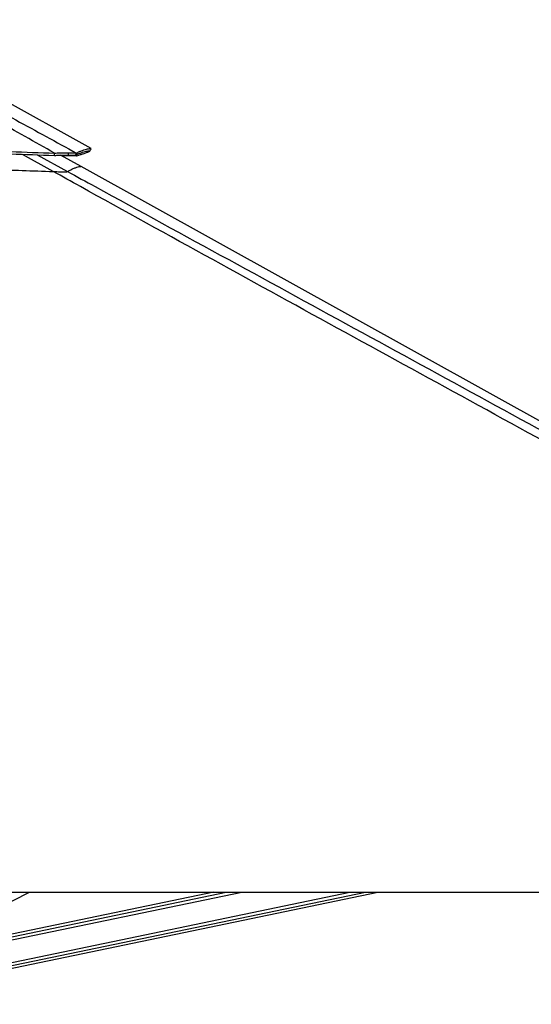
# Model space of a CAD drawing. Header units: millimetres. Extents: x 20 to 19939, y 40 to 15016.
# Tile 12 of 106: x 4486 to 5284, y 6049 to 7586. Entities that reach past the tile are written whole.
import ezdxf

# ---------------------------------------------------------------- set-up
doc = ezdxf.new("R2010")
doc.units = ezdxf.units.MM
doc.header["$LTSCALE"] = 2

msp = doc.modelspace()

# ---------------------------------------------------------------- linework, layer by layer
at = {"color": 7, "linetype": 'Continuous', "lineweight": 25}
for p, q in [((4597.52, 7384.68), (4248.94, 7578.3)), ((4540.42, 7374.08), (4540.66, 7377.68)), ((4561.79, 7374.59), (4562.81, 7378.32)), ((4561.9, 7374.59), (4562.92, 7378.32)), ((4562.81, 7378.32), (4562.92, 7378.32)), ((4573.05, 7374.08), (4574.78, 7377.68)), ((4581.88, 7356.76), (4550.12, 7374.4)), ((4561.79, 7374.59), (4561.9, 7374.59)), ((4554.65, 7348.48), (4554.72, 7348.48)), ((6374.84, 6360.86), (4581.88, 7356.76)), ((4051.92, 6224.41), (6591.82, 6224.41)), ((4164.5, 6054.31), (4501.49, 6224.41)), ((4202.59, 6049.44), (5045, 6224.41)), ((4789.3, 6224.41), (4300.25, 6122.83))]:
    msp.add_line(p, q, dxfattribs=at)
at = {"color": 8, "linetype": 'Continuous', "lineweight": 25}
for p, q in [((4538.7, 7348.89), (4490.56, 7375.73)), ((4513.32, 7374.98), (4560.95, 7348.89)), ((4574.79, 7373.13), (4573.12, 7374.05)), ((4200.79, 6058.1), (5001.51, 6224.41)), ((4201.8, 6053.27), (5025.73, 6224.41)), ((4269.98, 6107.55), (4832.6, 6224.41)), ((4286.89, 6116.09), (4808.4, 6224.41))]:
    msp.add_line(p, q, dxfattribs=at)
at = {"color": 7, "linetype": 'Continuous', "lineweight": 25, "flags": 128}
msp.add_lwpolyline([(4595.68, 7380.86), (4596.65, 7382.62), (4597.62, 7384.37)], dxfattribs=at)
at = {"color": 7, "linetype": 'Continuous', "lineweight": 25}
for points, knots in [([(4540.66, 7377.68), (4510.03, 7394.86), (4448.75, 7429.23), (4372.84, 7472.44), (4312.78, 7507.21), (4273.25, 7530.49), (4239.23, 7550.96), (4210.63, 7568.53), (4192.52, 7580.06), (4183.47, 7585.83)], [0, 0, 0, 0, 0.2498244, 0.4996596, 0.6246518, 0.7496414, 0.8331026, 0.9165658, 1, 1, 1, 1]), ([(4188.68, 7585.83), (4200.14, 7580.09), (4223.07, 7568.61), (4256.16, 7551.11), (4294.23, 7530.69), (4337.22, 7507.44), (4401.1, 7472.64), (4480.32, 7429.35), (4543.3, 7394.91), (4574.78, 7377.68)], [0, 0, 0, 0, 0.0830759, 0.1661805, 0.249283, 0.3742529, 0.4992254, 0.7496044, 1, 1, 1, 1]), ([(3559.68, 7376.73), (3570.39, 7376.99), (3591.09, 7377.5), (3621.28, 7378.23), (3649.89, 7378.89), (3677.34, 7379.5), (3703.92, 7380.07), (3729.76, 7380.6), (3761.75, 7381.23), (3799.64, 7381.92), (3843.28, 7382.63), (3890.43, 7383.3), (3941.13, 7383.9), (3995.4, 7384.38), (4048.57, 7384.68), (4109.54, 7384.84), (4178.1, 7384.72), (4254.04, 7384.18), (4328.29, 7383.22), (4400.82, 7381.83), (4471.41, 7380.05), (4517.82, 7378.46), (4540.66, 7377.68)], [0, 0, 0, 0, 0.03284799, 0.06348373, 0.09252046, 0.12049064, 0.147532, 0.17388277, 0.19957404, 0.24537683, 0.28974826, 0.33297735, 0.38943765, 0.44462688, 0.49870337, 0.55182116, 0.63081412, 0.70813342, 0.7838893, 0.85787725, 0.93004748, 1, 1, 1, 1]), ([(3559.92, 7373.13), (3570.63, 7373.4), (3591.33, 7373.92), (3621.5, 7374.65), (3650.1, 7375.32), (3677.54, 7375.94), (3704.11, 7376.52), (3729.94, 7377.06), (3761.91, 7377.69), (3799.78, 7378.39), (3843.4, 7379.11), (3890.52, 7379.79), (3941.2, 7380.39), (3995.43, 7380.88), (4048.57, 7381.19), (4109.5, 7381.34), (4178.02, 7381.22), (4253.92, 7380.66), (4328.13, 7379.69), (4400.62, 7378.28), (4471.19, 7376.48), (4517.58, 7374.87), (4540.42, 7374.08)], [0, 0, 0, 0, 0.0328526, 0.063492, 0.0925316, 0.120504, 0.147547, 0.1738989, 0.1995908, 0.2453938, 0.2897643, 0.3329916, 0.3894482, 0.4446329, 0.4987044, 0.5518171, 0.630803, 0.7081171, 0.7838708, 0.8578605, 0.9300367, 1, 1, 1, 1]), ([(4540.66, 7377.68), (4542.02, 7377.74), (4544.68, 7377.86), (4548.5, 7378.01), (4552.91, 7378.16), (4557.87, 7378.29), (4561.15, 7378.31), (4562.81, 7378.32)], [0, 0, 0, 0, 0.16525908, 0.3248597, 0.47949643, 0.73657186, 1, 1, 1, 1]), ([(4562.92, 7378.32), (4563.93, 7378.31), (4565.94, 7378.3), (4568.49, 7378.24), (4570.93, 7378.13), (4573.16, 7377.95), (4574.23, 7377.77), (4574.78, 7377.68)], [0, 0, 0, 0, 0.1744124, 0.3467131, 0.5184953, 0.7532276, 1, 1, 1, 1]), ([(4573.05, 7374.08), (4574.57, 7374.87), (4577.64, 7376.48), (4582.24, 7378.28), (4586.56, 7379.69), (4590.32, 7380.67), (4593.25, 7381.22), (4594.99, 7381.36), (4595.41, 7381.22), (4595.58, 7381.17)], [0, 0, 0, 0, 0.1401643, 0.2847641, 0.432999, 0.58477, 0.7396693, 0.8979199, 1, 1, 1, 1]), ([(4574.78, 7377.68), (4576.31, 7378.47), (4579.41, 7380.06), (4584.07, 7381.84), (4588.42, 7383.23), (4592.22, 7384.18), (4595.17, 7384.72), (4596.93, 7384.85), (4597.35, 7384.72), (4597.52, 7384.66)], [0, 0, 0, 0, 0.1401425, 0.2847301, 0.4329613, 0.5847364, 0.7396458, 0.8979102, 1, 1, 1, 1]), ([(4595.67, 7380.84), (4595.52, 7380.69), (4595.23, 7380.38), (4593.95, 7379.68), (4592.17, 7378.88), (4590, 7378.02), (4587.58, 7377.14), (4585.06, 7376.28), (4582.6, 7375.48), (4580.32, 7374.76), (4577.74, 7373.98), (4575.8, 7373.42), (4574.79, 7373.13)], [0, 0, 0, 0, 0.1270532, 0.2571344, 0.3912554, 0.492867, 0.5980549, 0.7079415, 0.7754979, 0.8458499, 0.9200304, 1, 1, 1, 1]), ([(4540.42, 7374.08), (4541.73, 7374.13), (4544.31, 7374.23), (4548.01, 7374.35), (4552.27, 7374.46), (4557.05, 7374.56), (4560.2, 7374.58), (4561.79, 7374.59)], [0, 0, 0, 0, 0.1661031, 0.3261527, 0.480895, 0.7375236, 1, 1, 1, 1]), ([(4574.79, 7373.13), (4573.68, 7373.29), (4571.98, 7373.53), (4568.06, 7373.59), (4564.4, 7373.52), (4560.03, 7373.31), (4556.16, 7373.06), (4553.68, 7372.85), (4553.02, 7372.79)], [0, 0, 0, 0, 0.3001216, 0.4606933, 0.6171201, 0.7787501, 0.9413275, 1, 1, 1, 1]), ([(4561.9, 7374.59), (4562.86, 7374.58), (4564.78, 7374.58), (4567.2, 7374.53), (4569.5, 7374.44), (4571.58, 7374.3), (4572.55, 7374.16), (4573.05, 7374.08)], [0, 0, 0, 0, 0.1737567, 0.3455592, 0.5171145, 0.752118, 1, 1, 1, 1]), ([(3561.63, 7347.94), (3587.95, 7348.66), (3640.58, 7350.09), (3722.99, 7352.09), (3808.84, 7353.9), (3898.12, 7355.38), (3987.44, 7356.39), (4076.77, 7356.87), (4166.09, 7356.77), (4255.36, 7356.05), (4347.22, 7354.6), (4441.66, 7352.38), (4506.35, 7350.06), (4538.7, 7348.89)], [0, 0, 0, 0, 0.0809738, 0.1619634, 0.2532731, 0.3445831, 0.4358934, 0.5272036, 0.6185136, 0.7098231, 0.8011318, 0.9005603, 1, 1, 1, 1]), ([(6591.82, 6224.41), (6385.14, 6337.24), (5990.82, 6552.5), (5458.3, 6843.51), (5063.47, 7059.68), (4787.38, 7211.37), (4635.48, 7295.15), (4552.76, 7341.09), (4538.7, 7348.89)], [0, 0, 0, 0, 0.3015454, 0.5753359, 0.7773277, 0.8783239, 0.9793204, 1, 1, 1, 1]), ([(4538.7, 7348.89), (4540.51, 7348.82), (4544.2, 7348.69), (4549.85, 7348.52), (4552.99, 7348.5), (4554.65, 7348.48)], [0, 0, 0, 0, 0.3130288, 0.6369897, 1, 1, 1, 1]), ([(4554.72, 7348.48), (4556.07, 7348.5), (4558.31, 7348.52), (4559.96, 7348.65), (4560.7, 7348.77), (4560.89, 7348.86), (4560.95, 7348.89)], [0, 0, 0, 0, 0.36643974, 0.60572298, 0.85171328, 1, 1, 1, 1])]:
    msp.add_open_spline(points, degree=3, knots=knots, dxfattribs=at)
at = {"color": 8, "linetype": 'Continuous', "lineweight": 25}
for points, knots in [([(4560.95, 7348.89), (4562.68, 7349.91), (4566.13, 7351.95), (4571.26, 7354.13), (4575.81, 7355.72), (4579.32, 7356.61), (4581.43, 7356.92), (4581.71, 7356.7), (4581.81, 7356.63)], [0, 0, 0, 0, 0.17234104, 0.34469505, 0.52763217, 0.71057092, 0.8935111, 1, 1, 1, 1]), ([(4560.95, 7348.89), (4575.21, 7341.09), (4659.11, 7295.16), (4812.29, 7211.38), (5089.88, 7059.68), (5297.83, 6946.15), (5436.47, 6870.47)], [0, 0, 0, 0, 0.0486818, 0.2865096, 0.5243388, 1, 1, 1, 1])]:
    msp.add_open_spline(points, degree=3, knots=knots, dxfattribs=at)

doc.saveas('drawing.dxf')
